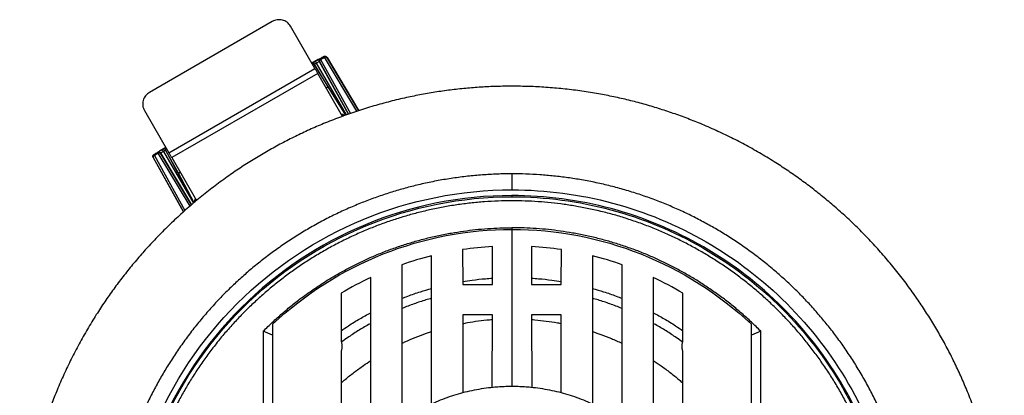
# Model space of a CAD drawing. Header units: millimetres. Extents: x 226 to 954, y 75 to 822.
# Tile 25 of 130: x 521 to 667, y 201 to 257. Entities that reach past the tile are written whole.
import ezdxf

# ---------------------------------------------------------------- set-up
doc = ezdxf.new("R2010")
doc.units = ezdxf.units.MM

msp = doc.modelspace()

# ---------------------------------------------------------------- linework, layer by layer
at = {"color": 7, "linetype": 'Continuous', "lineweight": 25}
for p, q in [((558.04, 256.83), (539.86, 246.33)), ((564.38, 249.85), (560.75, 256.15)), ((564.88, 251.19), (563.93, 250.64)), ((565.15, 251.31), (565.18, 251.25)), ((565.76, 251.58), (565.18, 251.25)), ((565.21, 251.2), (565.79, 251.53)), ((565.76, 251.58), (565.72, 251.66)), ((566.12, 251.55), (566.17, 251.48)), ((570.89, 243.61), (566.12, 251.55)), ((542.73, 237.35), (564.38, 249.85)), ((564.16, 250.68), (563.97, 250.57)), ((563.98, 250.55), (564.17, 250.66)), ((564.16, 250.68), (564.17, 250.66)), ((568.43, 243.84), (564.16, 250.68)), ((564.17, 250.66), (566.3, 247.13)), ((565.07, 250.84), (565.04, 250.91)), ((564.79, 249.15), (543.14, 236.65)), ((568.47, 242.77), (564.79, 249.15)), ((566.04, 246.98), (566.3, 247.13)), ((566.3, 247.13), (568.92, 242.93)), ((568.95, 242.94), (568.43, 243.84)), ((539.1, 243.65), (542.73, 237.35)), ((568.88, 242.92), (568.53, 243.04)), ((568.56, 242.88), (568.66, 242.94)), ((568.56, 242.88), (568.64, 242.83)), ((542.27, 238.14), (541.32, 237.59)), ((542.32, 238.07), (542.12, 237.96)), ((542.14, 237.94), (542.33, 238.05)), ((540.43, 236.62), (540.39, 236.69)), ((540.39, 236.69), (544.88, 228.59)), ((540.5, 237.1), (540.54, 237.02)), ((541.12, 237.35), (540.54, 237.02)), ((541.15, 237.3), (540.57, 236.97)), ((541.12, 237.35), (541.08, 237.42)), ((541.49, 237.31), (541.53, 237.25)), ((542.12, 237.96), (545.91, 230.84)), ((542.14, 237.94), (542.12, 237.96)), ((544.13, 234.32), (542.14, 237.94)), ((543.14, 236.65), (546.82, 230.27)), ((544.13, 234.32), (544.39, 234.48)), ((546.45, 229.96), (544.13, 234.32)), ((593.6, 234.24), (593.6, 231.87)), ((545.91, 230.84), (546.43, 229.94)), ((593.6, 231.02), (593.6, 230.84)), ((546.55, 230.35), (546.48, 229.99)), ((546.58, 230.19), (546.68, 230.24)), ((546.68, 230.15), (546.68, 230.24)), ((593.6, 226.01), (593.6, 202.74)), ((590.7, 217.83), (590.7, 223.46)), ((596.5, 223.46), (596.5, 217.83)), ((586.28, 223), (586.29, 217.83)), ((600.91, 217.83), (600.92, 223)), ((590.68, 202.59), (590.69, 213.32)), ((596.51, 213.32), (596.52, 202.59)), ((556.72, 210.91), (556.72, 137.58)), ((558.1, 210.33), (556.72, 210.91)), ((630.48, 210.91), (629.1, 210.33)), ((630.48, 137.58), (630.48, 210.91))]:
    msp.add_line(p, q, dxfattribs=at)
at = {"color": 8, "linetype": 'Continuous', "lineweight": 25}
for p, q in [((565.21, 251.2), (569.66, 243.19)), ((570.6, 243.52), (565.79, 251.53)), ((566.17, 251.48), (570.89, 243.61)), ((563.93, 250.63), (564.45, 250.93)), ((564.6, 250.67), (564.29, 250.49)), ((569.04, 242.98), (564.6, 250.67)), ((565.04, 250.91), (569.37, 243.09)), ((569.37, 243.09), (565.07, 250.84)), ((568.8, 242.89), (568.66, 242.94)), ((541.76, 237.83), (542.28, 238.13)), ((544.88, 228.59), (540.43, 236.62)), ((540.57, 236.97), (545.11, 228.8)), ((545.86, 229.46), (541.15, 237.3)), ((546.09, 229.66), (541.49, 237.31)), ((541.53, 237.25), (546.09, 229.65)), ((542.23, 237.75), (541.91, 237.57)), ((541.91, 237.57), (546.35, 229.88)), ((546.58, 230.19), (546.55, 230.05)), ((593.6, 226.25), (593.6, 226.01))]:
    msp.add_line(p, q, dxfattribs=at)
at = {"color": 7, "linetype": 'Continuous', "lineweight": 25}
for points, knots in [([(560.75, 256.15), (560.68, 256.25), (560.54, 256.47), (560.25, 256.73), (559.92, 256.93), (559.56, 257.06), (559.17, 257.11), (558.78, 257.1), (558.39, 257.01), (558.16, 256.89), (558.04, 256.83)], [0, 0, 0, 0, 0.125, 0.25, 0.375, 0.5, 0.625, 0.75, 0.875, 1, 1, 1, 1]), ([(565.15, 251.31), (565.15, 251.31), (565.14, 251.31), (565.1, 251.29), (565.04, 251.26), (564.94, 251.21), (564.83, 251.15), (564.71, 251.08), (564.58, 251), (564.49, 250.95), (564.45, 250.93)], [0, 0, 0, 0, 0.116514, 0.240009, 0.368641, 0.500001, 0.631359, 0.759987, 0.883483, 1, 1, 1, 1]), ([(564.88, 251.19), (564.93, 251.22), (565.03, 251.28), (565.19, 251.37), (565.34, 251.45), (565.47, 251.53), (565.58, 251.59), (565.66, 251.63), (565.71, 251.65), (565.71, 251.66), (565.72, 251.66)], [0, 0, 0, 0, 0.116515, 0.24001, 0.368642, 0.500001, 0.631358, 0.759987, 0.883484, 1, 1, 1, 1]), ([(565.04, 250.91), (565.02, 250.94), (565, 251), (565, 251.07), (565.01, 251.13), (565.03, 251.19), (565.07, 251.26), (565.12, 251.29), (565.15, 251.31)], [0, 0, 0, 0, 0.2396977, 0.3685124, 0.5000017, 0.6314817, 0.7603059, 1, 1, 1, 1]), ([(565.18, 251.25), (565.15, 251.23), (565.09, 251.18), (565.04, 251.07), (565.03, 250.95), (565.06, 250.88), (565.07, 250.84)], [0, 0, 0, 0, 0.249996, 0.5, 0.749991, 1, 1, 1, 1]), ([(565.07, 250.84), (565.06, 250.87), (565.04, 250.93), (565.06, 251.03), (565.1, 251.1), (565.15, 251.16), (565.19, 251.19), (565.21, 251.2)], [0, 0, 0, 0, 0.2495788, 0.4991577, 0.6929293, 0.8323974, 1, 1, 1, 1]), ([(565.18, 251.25), (565.19, 251.25), (565.19, 251.24), (565.21, 251.21), (565.21, 251.2)], [0, 0, 0, 0, 0.500009, 1, 1, 1, 1]), ([(565.72, 251.66), (565.75, 251.67), (565.8, 251.69), (565.88, 251.7), (565.94, 251.69), (566, 251.67), (566.07, 251.63), (566.1, 251.58), (566.12, 251.55)], [0, 0, 0, 0, 0.239696, 0.368514, 0.5, 0.631482, 0.760301, 1, 1, 1, 1]), ([(566.17, 251.48), (566.14, 251.51), (566.1, 251.57), (565.99, 251.62), (565.87, 251.63), (565.8, 251.6), (565.76, 251.58)], [0, 0, 0, 0, 0.2500049, 0.5000002, 0.7499992, 1, 1, 1, 1]), ([(565.79, 251.53), (565.78, 251.55), (565.76, 251.57), (565.76, 251.58), (565.76, 251.58)], [0, 0, 0, 0, 0.499991, 1, 1, 1, 1]), ([(565.79, 251.53), (565.81, 251.54), (565.86, 251.57), (565.93, 251.58), (566.02, 251.58), (566.11, 251.55), (566.15, 251.5), (566.17, 251.48)], [0, 0, 0, 0, 0.16759, 0.307065, 0.50084, 0.750421, 1, 1, 1, 1]), ([(564.38, 249.85), (564.42, 249.79), (564.49, 249.66), (564.6, 249.46), (564.71, 249.28), (564.76, 249.19), (564.79, 249.15)], [0, 0, 0, 0, 0.249996, 0.499997, 0.750002, 1, 1, 1, 1]), ([(564.45, 250.93), (564.45, 250.92), (564.46, 250.92), (564.48, 250.88), (564.5, 250.85), (564.52, 250.81), (564.56, 250.75), (564.58, 250.7), (564.6, 250.67)], [0, 0, 0, 0, 0.239693, 0.368518, 0.500006, 0.631484, 0.760307, 1, 1, 1, 1]), ([(565.04, 250.91), (565.03, 250.91), (565.01, 250.9), (564.91, 250.85), (564.77, 250.76), (564.66, 250.7), (564.6, 250.67)], [0, 0, 0, 0, 0.250002, 0.500003, 0.750001, 1, 1, 1, 1]), ([(593.6, 247.24), (592.84, 247.24), (591.31, 247.22), (589.02, 247.11), (586.73, 246.93), (584.45, 246.68), (582.18, 246.36), (579.92, 245.96), (577.6, 245.48), (575.22, 244.91), (572.79, 244.23), (570.38, 243.47), (568.01, 242.62), (565.73, 241.73), (563.55, 240.79), (561.48, 239.81), (559.44, 238.77), (557.43, 237.66), (555.45, 236.5), (553.51, 235.27), (551.55, 233.93), (549.58, 232.49), (547.59, 230.94), (545.66, 229.31), (543.79, 227.62), (542.03, 225.93), (540.38, 224.22), (538.83, 222.53), (537.34, 220.78), (535.91, 218.99), (534.53, 217.16), (533.21, 215.28), (531.91, 213.3), (530.64, 211.21), (529.4, 209.02), (528.23, 206.78), (527.15, 204.5), (526.17, 202.25), (525.3, 200.05), (524.52, 197.89), (523.82, 195.71), (523.18, 193.51), (522.61, 191.29), (522.11, 189.05), (521.66, 186.72), (521.28, 184.3), (520.98, 181.8), (520.76, 179.29), (520.63, 176.77), (520.59, 174.32), (520.62, 171.95), (520.73, 169.66), (520.91, 167.37), (521.16, 165.09), (521.49, 162.82), (521.88, 160.56), (522.36, 158.24), (522.94, 155.86), (523.61, 153.43), (524.37, 151.03), (525.22, 148.65), (526.12, 146.37), (527.06, 144.2), (528.03, 142.12), (529.07, 140.08), (530.18, 138.07), (531.35, 136.09), (532.58, 134.16), (533.91, 132.2), (535.35, 130.22), (536.91, 128.23), (538.53, 126.3), (540.22, 124.43), (541.92, 122.67), (543.62, 121.02), (545.32, 119.48), (547.06, 117.99), (548.85, 116.55), (550.68, 115.17), (552.56, 113.86), (554.54, 112.55), (556.63, 111.28), (558.83, 110.04), (561.07, 108.88), (563.34, 107.79), (565.59, 106.82), (567.79, 105.94), (569.95, 105.17), (572.13, 104.46), (574.33, 103.82), (576.56, 103.25), (578.79, 102.75), (581.12, 102.3), (583.54, 101.92), (586.04, 101.62), (588.56, 101.4), (591.08, 101.27), (592.76, 101.25), (593.6, 101.24)], [0, 0, 0, 0, 0.01, 0.02, 0.03, 0.04, 0.05, 0.06, 0.07, 0.081, 0.092, 0.103, 0.114, 0.125, 0.135, 0.145, 0.155, 0.165, 0.175, 0.185, 0.195, 0.206, 0.217, 0.228, 0.239, 0.25, 0.26, 0.27, 0.28, 0.29, 0.3, 0.31, 0.32, 0.331, 0.342, 0.353, 0.364, 0.375, 0.385, 0.395, 0.405, 0.415, 0.425, 0.435, 0.445, 0.456, 0.467, 0.478, 0.489, 0.5, 0.51, 0.52, 0.53, 0.54, 0.55, 0.56, 0.57, 0.581, 0.592, 0.603, 0.614, 0.625, 0.635, 0.645, 0.655, 0.665, 0.675, 0.685, 0.695, 0.706, 0.717, 0.728, 0.739, 0.75, 0.76, 0.77, 0.78, 0.79, 0.8, 0.81, 0.82, 0.831, 0.842, 0.853, 0.864, 0.875, 0.885, 0.895, 0.905, 0.915, 0.925, 0.935, 0.945, 0.956, 0.967, 0.978, 0.989, 1, 1, 1, 1]), ([(593.6, 101.24), (594.36, 101.25), (595.89, 101.26), (598.18, 101.38), (600.47, 101.55), (602.75, 101.81), (605.02, 102.13), (607.28, 102.52), (609.6, 103), (611.98, 103.58), (614.41, 104.26), (616.82, 105.02), (619.19, 105.86), (621.47, 106.76), (623.65, 107.7), (625.72, 108.68), (627.76, 109.72), (629.77, 110.82), (631.75, 111.99), (633.69, 113.22), (635.65, 114.55), (637.62, 115.99), (639.61, 117.55), (641.54, 119.17), (643.41, 120.86), (645.17, 122.56), (646.82, 124.26), (648.37, 125.96), (649.86, 127.7), (651.29, 129.49), (652.67, 131.33), (653.99, 133.2), (655.29, 135.18), (656.56, 137.27), (657.8, 139.47), (658.97, 141.71), (660.05, 143.99), (661.03, 146.23), (661.9, 148.43), (662.68, 150.59), (663.38, 152.77), (664.02, 154.98), (664.59, 157.2), (665.1, 159.44), (665.54, 161.77), (665.92, 164.18), (666.22, 166.69), (666.44, 169.2), (666.57, 171.72), (666.61, 174.17), (666.58, 176.54), (666.47, 178.83), (666.29, 181.11), (666.04, 183.39), (665.71, 185.66), (665.32, 187.92), (664.84, 190.24), (664.26, 192.62), (663.59, 195.05), (662.83, 197.46), (661.98, 199.84), (661.08, 202.11), (660.14, 204.29), (659.17, 206.36), (658.13, 208.41), (657.02, 210.42), (655.85, 212.39), (654.62, 214.33), (653.29, 216.29), (651.85, 218.27), (650.29, 220.25), (648.67, 222.18), (646.98, 224.06), (645.28, 225.82), (643.58, 227.47), (641.88, 229.01), (640.14, 230.5), (638.35, 231.93), (636.52, 233.31), (634.64, 234.63), (632.66, 235.93), (630.57, 237.21), (628.37, 238.45), (626.13, 239.61), (623.86, 240.69), (621.61, 241.67), (619.41, 242.54), (617.25, 243.32), (615.07, 244.03), (612.87, 244.67), (610.64, 245.24), (608.41, 245.74), (606.08, 246.18), (603.66, 246.56), (601.16, 246.87), (598.64, 247.08), (596.12, 247.22), (594.44, 247.23), (593.6, 247.24)], [0, 0, 0, 0, 0.01, 0.02, 0.03, 0.04, 0.05, 0.06, 0.07, 0.081, 0.092, 0.103, 0.114, 0.125, 0.135, 0.145, 0.155, 0.165, 0.175, 0.185, 0.195, 0.206, 0.217, 0.228, 0.239, 0.25, 0.26, 0.27, 0.28, 0.29, 0.3, 0.31, 0.32, 0.331, 0.342, 0.353, 0.364, 0.375, 0.385, 0.395, 0.405, 0.415, 0.425, 0.435, 0.445, 0.456, 0.467, 0.478, 0.489, 0.5, 0.51, 0.52, 0.53, 0.54, 0.55, 0.56, 0.57, 0.581, 0.592, 0.603, 0.614, 0.625, 0.635, 0.645, 0.655, 0.665, 0.675, 0.685, 0.695, 0.706, 0.717, 0.728, 0.739, 0.75, 0.76, 0.77, 0.78, 0.79, 0.8, 0.81, 0.82, 0.831, 0.842, 0.853, 0.864, 0.875, 0.885, 0.895, 0.905, 0.915, 0.925, 0.935, 0.945, 0.956, 0.967, 0.978, 0.989, 1, 1, 1, 1]), ([(539.86, 246.33), (539.75, 246.26), (539.53, 246.11), (539.26, 245.83), (539.05, 245.5), (538.9, 245.13), (538.83, 244.75), (538.84, 244.37), (538.92, 243.99), (539.04, 243.76), (539.1, 243.65)], [0, 0, 0, 0, 0.124999, 0.25, 0.375, 0.5, 0.624999, 0.750001, 0.874999, 1, 1, 1, 1]), ([(568.54, 243.04), (568.52, 243.05), (568.48, 243.06), (568.41, 243.06), (568.35, 243.05), (568.32, 243.04), (568.32, 243.04)], [0, 0, 0, 0, 0.290417, 0.580825, 0.87123, 1, 1, 1, 1]), ([(568.56, 242.88), (568.53, 242.9), (568.47, 242.93), (568.4, 242.94), (568.37, 242.94)], [0, 0, 0, 0, 0.627768, 1, 1, 1, 1]), ([(568.66, 242.94), (568.64, 242.96), (568.61, 243.01), (568.56, 243.03), (568.54, 243.04)], [0, 0, 0, 0, 0.499985, 1, 1, 1, 1]), ([(540.39, 236.69), (540.37, 236.73), (540.35, 236.78), (540.35, 236.86), (540.36, 236.92), (540.38, 236.97), (540.42, 237.04), (540.47, 237.07), (540.5, 237.1)], [0, 0, 0, 0, 0.239691, 0.368507, 0.499997, 0.631478, 0.760301, 1, 1, 1, 1]), ([(540.54, 237.02), (540.51, 237), (540.45, 236.95), (540.4, 236.84), (540.39, 236.73), (540.42, 236.65), (540.43, 236.62)], [0, 0, 0, 0, 0.2499984, 0.5000041, 0.749998, 1, 1, 1, 1]), ([(540.43, 236.62), (540.42, 236.65), (540.4, 236.71), (540.42, 236.8), (540.46, 236.88), (540.51, 236.93), (540.55, 236.96), (540.57, 236.97)], [0, 0, 0, 0, 0.249574, 0.499154, 0.692925, 0.832397, 1, 1, 1, 1]), ([(540.5, 237.1), (540.5, 237.1), (540.51, 237.1), (540.55, 237.13), (540.63, 237.18), (540.73, 237.25), (540.86, 237.32), (541.01, 237.41), (541.17, 237.5), (541.27, 237.56), (541.32, 237.59)], [0, 0, 0, 0, 0.116516, 0.240013, 0.368641, 0.5, 0.631357, 0.759987, 0.883485, 1, 1, 1, 1]), ([(540.54, 237.02), (540.54, 237.02), (540.55, 237.01), (540.56, 236.99), (540.57, 236.97)], [0, 0, 0, 0, 0.499998, 1, 1, 1, 1]), ([(541.76, 237.83), (541.72, 237.8), (541.63, 237.75), (541.51, 237.68), (541.38, 237.61), (541.27, 237.54), (541.19, 237.49), (541.12, 237.45), (541.09, 237.42), (541.08, 237.42), (541.08, 237.42)], [0, 0, 0, 0, 0.116517, 0.240011, 0.36864, 0.499998, 0.631358, 0.759991, 0.883486, 1, 1, 1, 1]), ([(541.08, 237.42), (541.12, 237.43), (541.17, 237.46), (541.25, 237.46), (541.31, 237.45), (541.36, 237.43), (541.43, 237.39), (541.47, 237.34), (541.49, 237.31)], [0, 0, 0, 0, 0.239697, 0.368517, 0.500006, 0.631492, 0.760308, 1, 1, 1, 1]), ([(541.53, 237.25), (541.5, 237.28), (541.45, 237.34), (541.35, 237.39), (541.23, 237.4), (541.15, 237.37), (541.12, 237.35)], [0, 0, 0, 0, 0.2499965, 0.4999996, 0.7499945, 1, 1, 1, 1]), ([(541.15, 237.3), (541.14, 237.32), (541.12, 237.35), (541.12, 237.35), (541.12, 237.35)], [0, 0, 0, 0, 0.500002, 1, 1, 1, 1]), ([(541.15, 237.3), (541.17, 237.32), (541.21, 237.34), (541.29, 237.35), (541.37, 237.35), (541.47, 237.32), (541.51, 237.27), (541.53, 237.25)], [0, 0, 0, 0, 0.167601, 0.307068, 0.500847, 0.750429, 1, 1, 1, 1]), ([(541.91, 237.57), (541.86, 237.54), (541.74, 237.47), (541.6, 237.39), (541.51, 237.33), (541.49, 237.32), (541.49, 237.31)], [0, 0, 0, 0, 0.249998, 0.5, 0.749998, 1, 1, 1, 1]), ([(541.91, 237.57), (541.89, 237.6), (541.87, 237.65), (541.83, 237.71), (541.81, 237.75), (541.79, 237.78), (541.77, 237.82), (541.76, 237.82), (541.76, 237.83)], [0, 0, 0, 0, 0.239693, 0.368515, 0.499994, 0.631481, 0.760306, 1, 1, 1, 1]), ([(543.14, 236.65), (543.11, 236.69), (543.06, 236.78), (542.95, 236.96), (542.84, 237.16), (542.77, 237.29), (542.73, 237.35)], [0, 0, 0, 0, 0.249996, 0.5, 0.749998, 1, 1, 1, 1]), ([(593.6, 234.24), (592.87, 234.24), (591.4, 234.22), (589.2, 234.09), (587.01, 233.89), (584.83, 233.61), (582.66, 233.25), (580.55, 232.82), (578.49, 232.32), (576.5, 231.77), (574.52, 231.14), (572.56, 230.45), (570.6, 229.67), (568.62, 228.81), (566.63, 227.86), (564.69, 226.83), (562.78, 225.74), (560.91, 224.57), (559.13, 223.37), (557.42, 222.12), (555.78, 220.84), (554.2, 219.51), (552.66, 218.12), (551.14, 216.65), (549.64, 215.1), (548.17, 213.46), (546.76, 211.77), (545.42, 210.02), (544.14, 208.23), (542.95, 206.43), (541.85, 204.63), (540.83, 202.82), (539.87, 200.98), (538.98, 199.11), (538.14, 197.17), (537.35, 195.16), (536.62, 193.09), (535.97, 190.99), (535.39, 188.86), (534.9, 186.72), (534.49, 184.6), (534.16, 182.51), (533.91, 180.45), (533.73, 178.39), (533.62, 176.32), (533.59, 174.2), (533.63, 172.04), (533.75, 169.85), (533.95, 167.66), (534.23, 165.48), (534.59, 163.31), (535.02, 161.19), (535.52, 159.14), (536.08, 157.14), (536.7, 155.16), (537.4, 153.21), (538.17, 151.24), (539.03, 149.26), (539.99, 147.28), (541.01, 145.33), (542.1, 143.42), (543.27, 141.56), (544.48, 139.77), (545.72, 138.06), (547, 136.43), (548.34, 134.84), (549.72, 133.3), (551.19, 131.78), (552.75, 130.28), (554.39, 128.81), (556.08, 127.41), (557.82, 126.06), (559.61, 124.78), (561.41, 123.59), (563.21, 122.49), (565.02, 121.47), (566.86, 120.52), (568.73, 119.63), (570.67, 118.78), (572.68, 117.99), (574.76, 117.26), (576.86, 116.61), (578.98, 116.04), (581.12, 115.54), (583.24, 115.13), (585.33, 114.8), (587.39, 114.55), (589.46, 114.38), (591.53, 114.26), (592.91, 114.25), (593.6, 114.24)], [0, 0, 0, 0, 0.011667, 0.023333, 0.035, 0.046667, 0.058333, 0.07, 0.081, 0.092, 0.103, 0.114, 0.125, 0.136667, 0.148333, 0.16, 0.171667, 0.183333, 0.195, 0.206, 0.217, 0.228, 0.239, 0.25, 0.261667, 0.273333, 0.285, 0.296667, 0.308333, 0.32, 0.331, 0.342, 0.353, 0.364, 0.375, 0.386667, 0.398333, 0.41, 0.421667, 0.433333, 0.445, 0.456, 0.467, 0.478, 0.489, 0.5, 0.511667, 0.523333, 0.535, 0.546667, 0.558333, 0.57, 0.581, 0.592, 0.603, 0.614, 0.625, 0.636667, 0.648333, 0.66, 0.671667, 0.683333, 0.695, 0.706, 0.717, 0.728, 0.739, 0.75, 0.761667, 0.773333, 0.785, 0.796667, 0.808333, 0.82, 0.831, 0.842, 0.853, 0.864, 0.875, 0.886667, 0.898333, 0.91, 0.921667, 0.933333, 0.945, 0.956, 0.967, 0.978, 0.989, 1, 1, 1, 1]), ([(593.6, 114.24), (594.33, 114.25), (595.8, 114.27), (598, 114.39), (600.19, 114.59), (602.37, 114.87), (604.54, 115.23), (606.65, 115.67), (608.71, 116.16), (610.7, 116.72), (612.68, 117.35), (614.64, 118.04), (616.6, 118.81), (618.58, 119.68), (620.57, 120.63), (622.51, 121.65), (624.42, 122.75), (626.29, 123.91), (628.07, 125.12), (629.78, 126.37), (631.42, 127.64), (633, 128.98), (634.54, 130.37), (636.07, 131.84), (637.56, 133.39), (639.03, 135.03), (640.44, 136.72), (641.78, 138.46), (643.06, 140.25), (644.25, 142.05), (645.35, 143.86), (646.37, 145.66), (647.33, 147.5), (648.22, 149.38), (649.06, 151.32), (649.85, 153.32), (650.58, 155.4), (651.23, 157.5), (651.81, 159.62), (652.3, 161.77), (652.71, 163.88), (653.04, 165.97), (653.29, 168.03), (653.47, 170.1), (653.58, 172.17), (653.61, 174.28), (653.57, 176.44), (653.45, 178.64), (653.25, 180.83), (652.97, 183.01), (652.61, 185.18), (652.18, 187.29), (651.68, 189.35), (651.12, 191.35), (650.5, 193.32), (649.8, 195.28), (649.03, 197.25), (648.17, 199.23), (647.21, 201.21), (646.19, 203.15), (645.1, 205.06), (643.93, 206.93), (642.72, 208.72), (641.48, 210.43), (640.2, 212.06), (638.86, 213.65), (637.48, 215.19), (636.01, 216.71), (634.45, 218.21), (632.81, 219.67), (631.12, 221.08), (629.38, 222.42), (627.59, 223.7), (625.79, 224.89), (623.99, 225.99), (622.18, 227.01), (620.34, 227.97), (618.47, 228.86), (616.53, 229.7), (614.52, 230.49), (612.44, 231.22), (610.34, 231.87), (608.22, 232.45), (606.08, 232.94), (603.96, 233.35), (601.87, 233.68), (599.81, 233.93), (597.74, 234.11), (595.67, 234.22), (594.29, 234.24), (593.6, 234.24)], [0, 0, 0, 0, 0.011667, 0.023333, 0.035, 0.046667, 0.058333, 0.07, 0.081, 0.092, 0.103, 0.114, 0.125, 0.136667, 0.148333, 0.16, 0.171667, 0.183333, 0.195, 0.206, 0.217, 0.228, 0.239, 0.25, 0.261667, 0.273333, 0.285, 0.296667, 0.308333, 0.32, 0.331, 0.342, 0.353, 0.364, 0.375, 0.386667, 0.398333, 0.41, 0.421667, 0.433333, 0.445, 0.456, 0.467, 0.478, 0.489, 0.5, 0.511667, 0.523333, 0.535, 0.546667, 0.558333, 0.57, 0.581, 0.592, 0.603, 0.614, 0.625, 0.636667, 0.648333, 0.66, 0.671667, 0.683333, 0.695, 0.706, 0.717, 0.728, 0.739, 0.75, 0.761667, 0.773333, 0.785, 0.796667, 0.808333, 0.82, 0.831, 0.842, 0.853, 0.864, 0.875, 0.886667, 0.898333, 0.91, 0.921667, 0.933333, 0.945, 0.956, 0.967, 0.978, 0.989, 1, 1, 1, 1]), ([(593.6, 116.61), (578.32, 116.61), (563.66, 122.69), (542.04, 144.3), (535.97, 158.96), (535.97, 189.53), (542.04, 204.19), (563.66, 225.8), (578.32, 231.87), (593.6, 231.87)], [0, 0, 0, 0, 0.25, 0.25, 0.5, 0.5, 0.75, 0.75, 1, 1, 1, 1]), ([(593.6, 231.02), (578.54, 231.02), (564.1, 225.04), (542.81, 203.74), (536.83, 189.3), (536.83, 159.19), (542.81, 144.74), (564.1, 123.45), (578.54, 117.47), (593.6, 117.47)], [0, 0, 0, 0, 0.25, 0.25, 0.5, 0.5, 0.75, 0.75, 1, 1, 1, 1]), ([(593.6, 117.64), (578.59, 117.64), (564.19, 123.61), (542.96, 144.83), (537, 159.23), (537, 189.25), (542.96, 203.65), (564.19, 224.88), (578.59, 230.84), (593.6, 230.84)], [0, 0, 0, 0, 0.25, 0.25, 0.5, 0.5, 0.75, 0.75, 1, 1, 1, 1]), ([(593.6, 231.87), (603.72, 231.87), (613.65, 229.21), (631.17, 219.09), (638.45, 211.82), (648.57, 194.3), (651.23, 184.36), (651.23, 164.13), (648.57, 154.19), (638.45, 136.67), (631.17, 129.39), (613.65, 119.28), (603.72, 116.61), (593.6, 116.61)], [0, 0, 0, 0, 0.1666667, 0.1666667, 0.3333333, 0.3333333, 0.5, 0.5, 0.6666667, 0.6666667, 0.8333333, 0.8333333, 1, 1, 1, 1]), ([(593.6, 117.47), (603.57, 117.47), (613.36, 120.09), (630.62, 130.06), (637.79, 137.22), (647.75, 154.49), (650.38, 164.28), (650.38, 184.21), (647.75, 194), (637.79, 211.26), (630.62, 218.43), (613.36, 228.39), (603.57, 231.02), (593.6, 231.02)], [0, 0, 0, 0, 0.1666667, 0.1666667, 0.3333333, 0.3333333, 0.5, 0.5, 0.6666667, 0.6666667, 0.8333333, 0.8333333, 1, 1, 1, 1]), ([(593.6, 230.84), (603.54, 230.84), (613.3, 228.23), (630.5, 218.29), (637.65, 211.15), (647.58, 193.94), (650.2, 184.18), (650.2, 164.31), (647.58, 154.55), (637.65, 137.34), (630.5, 130.19), (613.3, 120.26), (603.54, 117.64), (593.6, 117.64)], [0, 0, 0, 0, 0.1666667, 0.1666667, 0.3333333, 0.3333333, 0.5, 0.5, 0.6666667, 0.6666667, 0.8333333, 0.8333333, 1, 1, 1, 1]), ([(593.6, 230.24), (592.92, 230.24), (591.55, 230.22), (589.5, 230.1), (587.45, 229.92), (585.42, 229.65), (583.39, 229.32), (581.42, 228.91), (579.5, 228.45), (577.64, 227.93), (575.79, 227.35), (573.97, 226.7), (572.13, 225.98), (570.28, 225.17), (568.43, 224.28), (566.62, 223.33), (564.84, 222.31), (563.09, 221.22), (561.42, 220.09), (559.83, 218.93), (558.31, 217.73), (556.82, 216.49), (555.39, 215.19), (553.97, 213.82), (552.57, 212.37), (551.2, 210.84), (549.89, 209.26), (548.63, 207.64), (547.44, 205.97), (546.33, 204.29), (545.3, 202.6), (544.35, 200.92), (543.46, 199.2), (542.62, 197.45), (541.84, 195.64), (541.1, 193.77), (540.42, 191.83), (539.81, 189.87), (539.28, 187.89), (538.81, 185.89), (538.43, 183.91), (538.12, 181.96), (537.89, 180.04), (537.72, 178.11), (537.62, 176.18), (537.59, 174.2), (537.63, 172.19), (537.74, 170.14), (537.93, 168.1), (538.19, 166.06), (538.53, 164.04), (538.93, 162.06), (539.39, 160.14), (539.91, 158.28), (540.5, 156.43), (541.14, 154.61), (541.87, 152.77), (542.67, 150.93), (543.56, 149.08), (544.52, 147.26), (545.54, 145.48), (546.62, 143.74), (547.75, 142.07), (548.91, 140.47), (550.11, 138.95), (551.35, 137.47), (552.65, 136.03), (554.02, 134.61), (555.47, 133.21), (557, 131.84), (558.58, 130.53), (560.2, 129.28), (561.87, 128.08), (563.55, 126.97), (565.24, 125.94), (566.93, 124.99), (568.64, 124.1), (570.39, 123.27), (572.2, 122.48), (574.08, 121.74), (576.01, 121.06), (577.97, 120.45), (579.95, 119.92), (581.95, 119.45), (583.93, 119.07), (585.88, 118.77), (587.8, 118.53), (589.73, 118.37), (591.66, 118.26), (592.95, 118.25), (593.6, 118.24)], [0, 0, 0, 0, 0.011667, 0.023333, 0.035, 0.046667, 0.058333, 0.07, 0.081, 0.092, 0.103, 0.114, 0.125, 0.136667, 0.148333, 0.16, 0.171667, 0.183333, 0.195, 0.206, 0.217, 0.228, 0.239, 0.25, 0.261667, 0.273333, 0.285, 0.296667, 0.308333, 0.32, 0.331, 0.342, 0.353, 0.364, 0.375, 0.386667, 0.398333, 0.41, 0.421667, 0.433333, 0.445, 0.456, 0.467, 0.478, 0.489, 0.5, 0.511667, 0.523333, 0.535, 0.546667, 0.558333, 0.57, 0.581, 0.592, 0.603, 0.614, 0.625, 0.636667, 0.648333, 0.66, 0.671667, 0.683333, 0.695, 0.706, 0.717, 0.728, 0.739, 0.75, 0.761667, 0.773333, 0.785, 0.796667, 0.808333, 0.82, 0.831, 0.842, 0.853, 0.864, 0.875, 0.886667, 0.898333, 0.91, 0.921667, 0.933333, 0.945, 0.956, 0.967, 0.978, 0.989, 1, 1, 1, 1]), ([(546.67, 230.54), (546.66, 230.53), (546.63, 230.51), (546.6, 230.47), (546.56, 230.41), (546.55, 230.37), (546.55, 230.35)], [0, 0, 0, 0, 0.128768, 0.419177, 0.709587, 1, 1, 1, 1]), ([(546.58, 230.19), (546.57, 230.22), (546.54, 230.27), (546.55, 230.32), (546.55, 230.35)], [0, 0, 0, 0, 0.5000073, 1, 1, 1, 1]), ([(546.72, 230.44), (546.71, 230.42), (546.68, 230.35), (546.68, 230.28), (546.68, 230.24)], [0, 0, 0, 0, 0.372236, 1, 1, 1, 1]), ([(593.6, 118.24), (594.28, 118.25), (595.65, 118.26), (597.7, 118.38), (599.75, 118.57), (601.78, 118.83), (603.81, 119.17), (605.78, 119.57), (607.7, 120.04), (609.56, 120.55), (611.41, 121.14), (613.23, 121.79), (615.07, 122.51), (616.92, 123.31), (618.77, 124.2), (620.58, 125.16), (622.36, 126.18), (624.11, 127.27), (625.78, 128.39), (627.37, 129.56), (628.89, 130.75), (630.38, 132), (631.81, 133.29), (633.23, 134.66), (634.63, 136.11), (636, 137.64), (637.31, 139.22), (638.57, 140.85), (639.76, 142.52), (640.87, 144.2), (641.9, 145.88), (642.85, 147.57), (643.74, 149.29), (644.58, 151.03), (645.36, 152.84), (646.1, 154.72), (646.78, 156.66), (647.39, 158.62), (647.93, 160.6), (648.39, 162.6), (648.77, 164.57), (649.08, 166.53), (649.31, 168.45), (649.48, 170.37), (649.58, 172.31), (649.61, 174.28), (649.57, 176.3), (649.46, 178.35), (649.27, 180.39), (649.01, 182.43), (648.67, 184.45), (648.27, 186.42), (647.81, 188.34), (647.29, 190.21), (646.7, 192.05), (646.06, 193.88), (645.33, 195.71), (644.53, 197.56), (643.64, 199.41), (642.68, 201.23), (641.66, 203.01), (640.58, 204.75), (639.45, 206.42), (638.29, 208.01), (637.09, 209.54), (635.85, 211.02), (634.55, 212.46), (633.18, 213.88), (631.73, 215.27), (630.2, 216.64), (628.62, 217.96), (627, 219.21), (625.33, 220.4), (623.65, 221.51), (621.96, 222.54), (620.27, 223.49), (618.56, 224.39), (616.81, 225.22), (615, 226.01), (613.12, 226.74), (611.19, 227.42), (609.23, 228.03), (607.25, 228.57), (605.25, 229.03), (603.27, 229.41), (601.32, 229.72), (599.4, 229.95), (597.47, 230.12), (595.54, 230.22), (594.25, 230.24), (593.6, 230.24)], [0, 0, 0, 0, 0.011667, 0.023333, 0.035, 0.046667, 0.058333, 0.07, 0.081, 0.092, 0.103, 0.114, 0.125, 0.136667, 0.148333, 0.16, 0.171667, 0.183333, 0.195, 0.206, 0.217, 0.228, 0.239, 0.25, 0.261667, 0.273333, 0.285, 0.296667, 0.308333, 0.32, 0.331, 0.342, 0.353, 0.364, 0.375, 0.386667, 0.398333, 0.41, 0.421667, 0.433333, 0.445, 0.456, 0.467, 0.478, 0.489, 0.5, 0.511667, 0.523333, 0.535, 0.546667, 0.558333, 0.57, 0.581, 0.592, 0.603, 0.614, 0.625, 0.636667, 0.648333, 0.66, 0.671667, 0.683333, 0.695, 0.706, 0.717, 0.728, 0.739, 0.75, 0.761667, 0.773333, 0.785, 0.796667, 0.808333, 0.82, 0.831, 0.842, 0.853, 0.864, 0.875, 0.886667, 0.898333, 0.91, 0.921667, 0.933333, 0.945, 0.956, 0.967, 0.978, 0.989, 1, 1, 1, 1]), ([(556.72, 210.91), (557.17, 211.36), (558.08, 212.25), (559.51, 213.53), (560.97, 214.76), (562.49, 215.93), (564.04, 217.05), (565.6, 218.08), (567.17, 219.05), (568.74, 219.94), (570.34, 220.77), (571.97, 221.55), (573.66, 222.29), (575.4, 222.98), (577.21, 223.61), (579.03, 224.18), (580.88, 224.68), (582.75, 225.12), (584.59, 225.47), (586.41, 225.76), (588.2, 225.98), (589.99, 226.13), (591.8, 226.23), (593, 226.24), (593.6, 226.25)], [0, 0, 0, 0, 0.046667, 0.093333, 0.14, 0.186666, 0.233333, 0.279999, 0.323999, 0.368, 0.412, 0.456, 0.5, 0.546667, 0.593333, 0.64, 0.686666, 0.733333, 0.779999, 0.823999, 0.868, 0.912, 0.956, 1, 1, 1, 1]), ([(630.48, 210.91), (630.03, 211.36), (629.12, 212.25), (627.69, 213.53), (626.23, 214.76), (624.71, 215.93), (623.16, 217.05), (621.6, 218.08), (620.03, 219.05), (618.46, 219.94), (616.86, 220.77), (615.23, 221.55), (613.54, 222.29), (611.8, 222.98), (609.99, 223.61), (608.17, 224.18), (606.32, 224.68), (604.45, 225.12), (602.61, 225.47), (600.79, 225.76), (599, 225.98), (597.21, 226.13), (595.4, 226.23), (594.2, 226.24), (593.6, 226.25)], [0, 0, 0, 0, 0.046667, 0.093333, 0.14, 0.186666, 0.233333, 0.279999, 0.323999, 0.368, 0.412, 0.456, 0.5, 0.546667, 0.593333, 0.64, 0.686666, 0.733333, 0.779999, 0.823999, 0.868, 0.912, 0.956, 1, 1, 1, 1]), ([(581.67, 200.12), (581.67, 202.13), (581.67, 206.57), (581.68, 213.89), (581.68, 219.21), (581.68, 222.08)], [0, 0, 0, 0, 0.273931, 0.607264, 1, 1, 1, 1]), ([(605.52, 222.08), (605.52, 217.93), (605.53, 210.61), (605.53, 203.29), (605.53, 200.12)], [0, 0, 0, 0, 0.566828, 1, 1, 1, 1]), ([(577.27, 220.76), (577.27, 218.71), (577.27, 214.85), (577.28, 208.92), (577.28, 203.25), (577.28, 199.4), (577.28, 197.61)], [0, 0, 0, 0, 0.265276, 0.5, 0.768777, 1, 1, 1, 1]), ([(609.92, 197.61), (609.92, 198.77), (609.92, 201.21), (609.92, 205.07), (609.92, 209.58), (609.93, 214.85), (609.93, 218.71), (609.93, 220.76)], [0, 0, 0, 0, 0.149976, 0.316642, 0.5, 0.734724, 1, 1, 1, 1]), ([(572.65, 193.56), (572.65, 194.83), (572.65, 197.51), (572.65, 201.73), (572.66, 206.65), (572.66, 212.42), (572.67, 216.64), (572.67, 218.88)], [0, 0, 0, 0, 0.150473, 0.317139, 0.5, 0.734187, 1, 1, 1, 1]), ([(586.29, 218.26), (586.76, 218.33), (587.88, 218.52), (589.35, 218.68), (590.35, 218.74), (590.7, 218.76)], [0, 0, 0, 0, 0.322491, 0.766412, 1, 1, 1, 1]), ([(586.29, 217.83), (587.02, 217.83), (588.49, 217.83), (589.96, 217.83), (590.7, 217.83)], [0, 0, 0, 0, 0.501457, 1, 1, 1, 1]), ([(596.5, 218.76), (596.85, 218.74), (597.85, 218.68), (599.32, 218.52), (600.44, 218.33), (600.91, 218.26)], [0, 0, 0, 0, 0.233588, 0.677509, 1, 1, 1, 1]), ([(596.5, 217.83), (597.24, 217.83), (598.71, 217.83), (600.18, 217.83), (600.91, 217.83)], [0, 0, 0, 0, 0.498543, 1, 1, 1, 1]), ([(614.53, 218.88), (614.53, 216.64), (614.54, 212.42), (614.54, 205.93), (614.55, 199.74), (614.55, 195.52), (614.55, 193.56)], [0, 0, 0, 0, 0.265813, 0.5, 0.768218, 1, 1, 1, 1]), ([(568.25, 216.53), (568.25, 215.3), (568.25, 212.94), (568.25, 210.57), (568.25, 209.42)], [0, 0, 0, 0, 0.516043, 1, 1, 1, 1]), ([(577.27, 215.76), (577.56, 215.88), (578.47, 216.24), (579.94, 216.74), (581.12, 217.08), (581.68, 217.24)], [0, 0, 0, 0, 0.203687, 0.627282, 1, 1, 1, 1]), ([(605.52, 217.24), (606.08, 217.08), (607.26, 216.74), (608.73, 216.24), (609.64, 215.88), (609.93, 215.76)], [0, 0, 0, 0, 0.372718, 0.796313, 1, 1, 1, 1]), ([(618.95, 209.42), (618.95, 210.57), (618.95, 212.94), (618.95, 215.3), (618.95, 216.53)], [0, 0, 0, 0, 0.483957, 1, 1, 1, 1]), ([(581.68, 215.78), (581.4, 215.7), (580.52, 215.46), (579.07, 214.96), (577.88, 214.53), (577.29, 214.27), (577.27, 214.26)], [0, 0, 0, 0, 0.189545, 0.586604, 0.983662, 1, 1, 1, 1]), ([(609.93, 214.26), (609.91, 214.27), (609.32, 214.53), (608.13, 214.96), (606.68, 215.46), (605.81, 215.7), (605.52, 215.78)], [0, 0, 0, 0, 0.016338, 0.413396, 0.810455, 1, 1, 1, 1]), ([(568.25, 210.96), (568.62, 211.21), (569.52, 211.84), (570.99, 212.74), (572.12, 213.35), (572.66, 213.65)], [0, 0, 0, 0, 0.257175, 0.638626, 1, 1, 1, 1]), ([(590.69, 213.32), (589.96, 213.32), (588.49, 213.32), (587.03, 213.32), (586.29, 213.32)], [0, 0, 0, 0, 0.498191, 1, 1, 1, 1]), ([(586.29, 213.32), (586.29, 211.24), (586.3, 207.4), (586.3, 203.56), (586.3, 201.79)], [0, 0, 0, 0, 0.54124, 1, 1, 1, 1]), ([(600.91, 213.32), (600.17, 213.32), (598.71, 213.32), (597.24, 213.32), (596.51, 213.32)], [0, 0, 0, 0, 0.501809, 1, 1, 1, 1]), ([(600.9, 201.79), (600.9, 203.56), (600.9, 207.4), (600.91, 211.24), (600.91, 213.32)], [0, 0, 0, 0, 0.45876, 1, 1, 1, 1]), ([(614.54, 213.65), (615.08, 213.35), (616.21, 212.74), (617.68, 211.84), (618.58, 211.21), (618.95, 210.96)], [0, 0, 0, 0, 0.361374, 0.742825, 1, 1, 1, 1]), ([(558.1, 211.93), (558.1, 210.28), (558.1, 207.1), (558.1, 200.75), (558.1, 194.4), (558.1, 188.04), (558.1, 183.26), (558.1, 178.53), (558.1, 175.35), (558.1, 173.77)], [0, 0, 0, 0, 0.129167, 0.249999, 0.499994, 0.627799, 0.749992, 0.875981, 1, 1, 1, 1]), ([(572.66, 212.05), (572.56, 211.99), (571.9, 211.65), (570.75, 210.94), (569.39, 210.07), (568.59, 209.49), (568.29, 209.27)], [0, 0, 0, 0, 0.070304, 0.427875, 0.785445, 1, 1, 1, 1]), ([(586.29, 212.03), (586.52, 212.08), (587.29, 212.24), (588.62, 212.43), (589.86, 212.58), (590.55, 212.62), (590.69, 212.63)], [0, 0, 0, 0, 0.157992, 0.532392, 0.906792, 1, 1, 1, 1]), ([(596.51, 212.63), (596.67, 212.62), (597.39, 212.57), (598.67, 212.41), (599.98, 212.23), (600.72, 212.07), (600.91, 212.03)], [0, 0, 0, 0, 0.106813, 0.488035, 0.869256, 1, 1, 1, 1]), ([(618.91, 209.27), (618.61, 209.49), (617.81, 210.07), (616.45, 210.94), (615.3, 211.65), (614.65, 211.99), (614.54, 212.05)], [0, 0, 0, 0, 0.214564, 0.57213, 0.929696, 1, 1, 1, 1]), ([(629.1, 173.77), (629.1, 174.82), (629.1, 176.93), (629.1, 180.11), (629.1, 183.79), (629.1, 188.04), (629.1, 194.4), (629.1, 200.75), (629.1, 207.1), (629.1, 210.28), (629.1, 211.93)], [0, 0, 0, 0, 0.08246, 0.165796, 0.250008, 0.372201, 0.500006, 0.750001, 0.870833, 1, 1, 1, 1]), ([(577.28, 209.11), (577.3, 209.12), (577.82, 209.38), (578.87, 209.82), (580.32, 210.4), (581.26, 210.71), (581.67, 210.84)], [0, 0, 0, 0, 0.01621, 0.367691, 0.725561, 1, 1, 1, 1]), ([(605.53, 210.84), (605.95, 210.7), (606.89, 210.39), (608.34, 209.81), (609.39, 209.37), (609.91, 209.12), (609.92, 209.11)], [0, 0, 0, 0, 0.280892, 0.632371, 0.99024, 1, 1, 1, 1]), ([(568.25, 209.42), (568.27, 209.38), (568.3, 209.3), (568.33, 209.18), (568.36, 209.03), (568.38, 208.86), (568.39, 208.67), (568.38, 208.48), (568.36, 208.29), (568.32, 208.1), (568.28, 207.98), (568.26, 207.92)], [0, 0, 0, 0, 0.083389, 0.166432, 0.249414, 0.374902, 0.500027, 0.624914, 0.749551, 0.87485, 1, 1, 1, 1]), ([(618.94, 207.92), (618.93, 207.96), (618.9, 208.04), (618.87, 208.16), (618.84, 208.31), (618.82, 208.48), (618.81, 208.67), (618.82, 208.86), (618.84, 209.05), (618.88, 209.24), (618.93, 209.36), (618.95, 209.42)], [0, 0, 0, 0, 0.083129, 0.166172, 0.249432, 0.374603, 0.500027, 0.624623, 0.74958, 0.87456, 1, 1, 1, 1]), ([(568.26, 207.92), (568.26, 206.12), (568.26, 202.68), (568.26, 197.44), (568.27, 192.38), (568.27, 188.94), (568.27, 187.3)], [0, 0, 0, 0, 0.262543, 0.5, 0.761866, 1, 1, 1, 1]), ([(618.93, 187.3), (618.93, 188.38), (618.93, 190.59), (618.94, 194.03), (618.94, 198.03), (618.94, 202.68), (618.94, 206.12), (618.94, 207.92)], [0, 0, 0, 0, 0.156119, 0.322785, 0.5, 0.737457, 1, 1, 1, 1]), ([(568.26, 203.21), (568.46, 203.4), (569.09, 203.95), (570.19, 204.82), (571.45, 205.75), (572.29, 206.3), (572.66, 206.54)], [0, 0, 0, 0, 0.1479394, 0.4546551, 0.7613707, 1, 1, 1, 1]), ([(614.54, 206.54), (614.94, 206.28), (615.81, 205.71), (617.08, 204.76), (618.15, 203.92), (618.75, 203.38), (618.94, 203.22)], [0, 0, 0, 0, 0.2607, 0.561897, 0.863094, 1, 1, 1, 1]), ([(593.6, 145.74), (593.44, 145.74), (593.13, 145.75), (592.67, 145.76), (592.2, 145.78), (591.74, 145.8), (591.27, 145.84), (590.5, 145.91), (589.42, 146.04), (588.04, 146.28), (586.67, 146.59), (584.87, 147.08), (582.68, 147.87), (580.14, 149.07), (577.74, 150.51), (575.49, 152.18), (573.42, 154.06), (571.53, 156.13), (569.87, 158.38), (568.42, 160.79), (567.23, 163.32), (566.28, 165.96), (565.6, 168.67), (565.19, 171.44), (565.05, 174.24), (565.19, 177.04), (565.6, 179.81), (566.28, 182.53), (567.23, 185.17), (568.42, 187.7), (569.87, 190.1), (571.53, 192.35), (573.42, 194.43), (575.49, 196.31), (577.74, 197.98), (580.14, 199.42), (582.68, 200.62), (584.87, 201.4), (586.67, 201.9), (588.04, 202.21), (589.42, 202.45), (590.65, 202.6), (591.74, 202.69), (592.67, 202.73), (593.29, 202.74), (593.6, 202.74)], [0, 0, 0, 0, 0.0052124, 0.010422, 0.0156302, 0.0208383, 0.0260479, 0.0312603, 0.0468891, 0.0625178, 0.0781466, 0.0937753, 0.1250234, 0.1562715, 0.1875196, 0.2187677, 0.2500158, 0.2812639, 0.312512, 0.3437601, 0.3750082, 0.4062563, 0.4375043, 0.4687524, 0.5000005, 0.5312486, 0.5624967, 0.5937448, 0.6249929, 0.656241, 0.6874891, 0.7187372, 0.7499853, 0.7812333, 0.8124814, 0.8437295, 0.8749776, 0.9062257, 0.9218545, 0.9374832, 0.953112, 0.9687407, 0.9791624, 0.9895784, 1, 1, 1, 1]), ([(593.6, 202.74), (593.76, 202.74), (594.07, 202.74), (594.53, 202.73), (595, 202.71), (595.46, 202.68), (595.93, 202.65), (596.7, 202.58), (597.78, 202.45), (599.16, 202.21), (600.53, 201.9), (602.33, 201.4), (604.52, 200.62), (607.06, 199.42), (609.46, 197.98), (611.71, 196.31), (613.79, 194.43), (615.67, 192.35), (617.34, 190.1), (618.78, 187.7), (619.97, 185.17), (620.92, 182.53), (621.6, 179.81), (622.01, 177.04), (622.15, 174.24), (622.01, 171.44), (621.6, 168.67), (620.92, 165.96), (619.97, 163.32), (618.78, 160.79), (617.34, 158.38), (615.67, 156.13), (613.79, 154.06), (611.71, 152.18), (609.46, 150.51), (607.06, 149.07), (604.52, 147.87), (602.33, 147.08), (600.53, 146.59), (599.16, 146.28), (597.78, 146.04), (596.55, 145.89), (595.46, 145.8), (594.53, 145.75), (593.91, 145.75), (593.6, 145.74)], [0, 0, 0, 0, 0.0052124, 0.010422, 0.0156302, 0.0208383, 0.0260479, 0.0312603, 0.0468891, 0.0625178, 0.0781466, 0.0937753, 0.1250234, 0.1562715, 0.1875196, 0.2187677, 0.2500158, 0.2812639, 0.312512, 0.3437601, 0.3750082, 0.4062563, 0.4375043, 0.4687524, 0.5000005, 0.5312486, 0.5624967, 0.5937448, 0.6249929, 0.656241, 0.6874891, 0.7187372, 0.7499853, 0.7812333, 0.8124814, 0.8437295, 0.8749776, 0.9062257, 0.9218545, 0.9374832, 0.953112, 0.9687407, 0.9791624, 0.9895784, 1, 1, 1, 1])]:
    msp.add_open_spline(points, degree=3, knots=knots, dxfattribs=at)
at = {"color": 8, "linetype": 'Continuous', "lineweight": 25}
for points, knots in [([(568.66, 242.94), (568.63, 242.97), (568.58, 243.02), (568.48, 243.06), (568.39, 243.06), (568.34, 243.04), (568.32, 243.03)], [0, 0, 0, 0, 0.275441, 0.550884, 0.82633, 1, 1, 1, 1]), ([(546.67, 230.53), (546.65, 230.52), (546.61, 230.49), (546.57, 230.4), (546.55, 230.3), (546.57, 230.23), (546.58, 230.19)], [0, 0, 0, 0, 0.173673, 0.449112, 0.724556, 1, 1, 1, 1])]:
    msp.add_open_spline(points, degree=3, knots=knots, dxfattribs=at)
at = {"color": 7, "linetype": 'Continuous', "lineweight": 25}
for points in [[(558.1, 211.93), (567.71, 220.97), (580.4, 226.01), (593.6, 226.01)], [(593.6, 226.01), (606.8, 226.01), (619.5, 220.97), (629.1, 211.93)], [(590.7, 223.46), (589.22, 223.37), (587.75, 223.22), (586.28, 223)], [(600.92, 223), (599.45, 223.22), (597.98, 223.37), (596.5, 223.46)], [(581.68, 222.08), (580.19, 221.71), (578.72, 221.27), (577.27, 220.76)], [(609.93, 220.76), (608.48, 221.27), (607.01, 221.71), (605.52, 222.08)], [(572.67, 218.88), (571.15, 218.17), (569.68, 217.38), (568.25, 216.53)], [(618.95, 216.53), (617.52, 217.38), (616.05, 218.17), (614.53, 218.88)]]:
    msp.add_open_spline(points, degree=3, dxfattribs=at)

doc.saveas('drawing.dxf')
